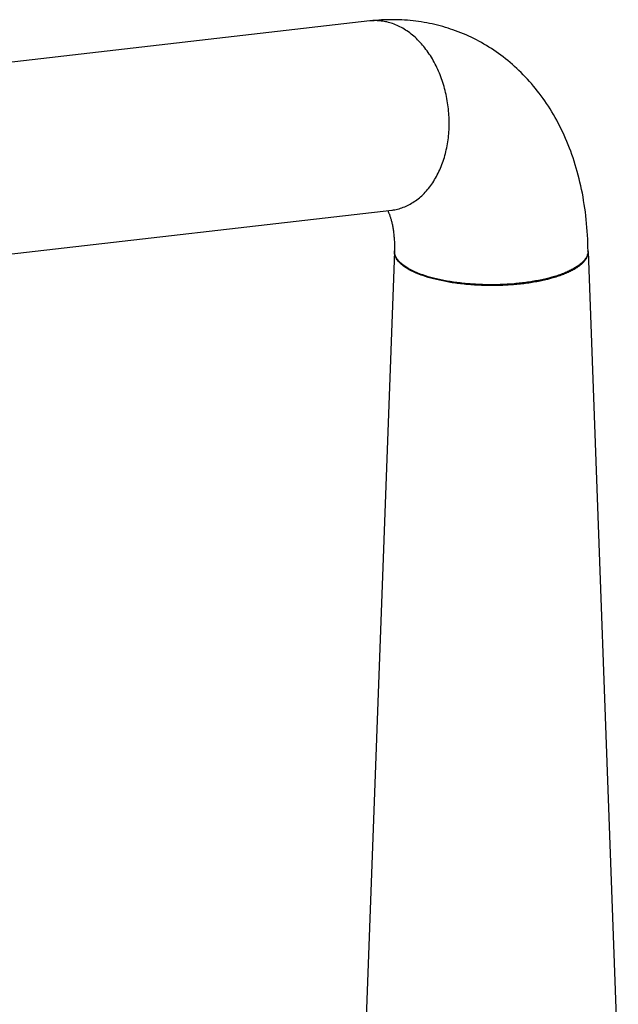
# Model space of a CAD drawing. Header units: millimetres. Extents: x 334 to 1070, y -10 to 753.
# Tile 4 of 23: x 430 to 526, y 148 to 306. Entities that reach past the tile are written whole.
import ezdxf

# ---------------------------------------------------------------- set-up
doc = ezdxf.new("R2010")
doc.units = ezdxf.units.MM
doc.header["$LTSCALE"] = 65.395
doc.layers.get('0').update_dxf_attribs({"linetype": 'CONTINUOUS'})

msp = doc.modelspace()

# ---------------------------------------------------------------- linework, layer by layer
at = {"color": 7, "linetype": 'CONTINUOUS'}
for p, q in [((485.75, 305.73), (390.77, 294.82)), ((394.31, 264.53), (489.23, 275.43)), ((489.67, 268.81), (484.82, 137.02)), ((489.67, 268.84), (489.67, 268.81)), ((520.67, 268.86), (520.66, 269.51)), ((520.67, 268.9), (520.67, 268.9)), ((520.67, 268.79), (525.52, 137.02))]:
    msp.add_line(p, q, dxfattribs=at)
at = {"color": 9, "linetype": 'CONTINUOUS'}
msp.add_line((520.67, 268.9), (520.67, 268.89), dxfattribs=at)
msp.add_line((520.67, 268.9), (520.67, 268.89), dxfattribs=at)
at = {"color": 7, "linetype": 'CONTINUOUS'}
for points in [[(499.04, 304.31), (498.67, 304.44), (498.25, 304.58), (497.84, 304.7), (497.42, 304.83), (497, 304.94), (496.57, 305.05), (496.14, 305.16), (495.71, 305.25), (495.28, 305.34), (494.85, 305.43), (494.41, 305.51), (493.97, 305.58), (493.53, 305.64), (493.09, 305.7), (492.65, 305.76), (492.2, 305.8), (491.75, 305.84), (491.3, 305.87), (490.85, 305.9), (490.39, 305.92), (489.93, 305.93), (489.47, 305.93), (489.01, 305.93), (488.55, 305.92), (488.08, 305.91), (487.62, 305.89), (487.15, 305.86), (486.68, 305.82), (486.2, 305.78), (485.75, 305.73)], [(520.66, 269.51), (520.64, 270.14), (520.62, 270.78), (520.58, 271.41), (520.55, 272.04), (520.5, 272.66), (520.45, 273.29), (520.39, 273.91), (520.32, 274.52), (520.24, 275.13), (520.16, 275.74), (520.07, 276.35), (519.97, 276.95), (519.87, 277.55), (519.76, 278.14), (519.64, 278.73), (519.52, 279.31), (519.38, 279.89), (519.24, 280.46), (519.1, 281.03), (518.95, 281.59), (518.79, 282.15), (518.62, 282.7), (518.45, 283.25), (518.27, 283.79), (518.09, 284.32), (517.9, 284.85), (517.7, 285.37), (517.5, 285.89), (517.29, 286.4), (517.07, 286.91), (516.85, 287.41), (516.62, 287.9), (516.39, 288.39), (516.15, 288.87), (515.9, 289.35), (515.65, 289.82), (515.39, 290.28), (515.13, 290.74), (514.86, 291.19), (514.59, 291.63), (514.32, 292.06), (514.03, 292.49), (513.75, 292.92), (513.46, 293.33), (513.16, 293.74), (512.86, 294.14), (512.55, 294.54), (512.24, 294.93), (511.93, 295.31), (511.61, 295.69), (511.29, 296.05), (510.96, 296.42), (510.63, 296.77), (510.29, 297.12), (509.95, 297.46), (509.61, 297.8), (509.26, 298.13), (508.91, 298.45), (508.55, 298.76), (508.19, 299.07), (507.83, 299.38), (507.46, 299.67), (507.09, 299.96), (506.72, 300.24), (506.34, 300.52), (505.96, 300.79), (505.58, 301.05), (505.19, 301.3), (504.8, 301.55), (504.4, 301.8), (504.01, 302.03), (503.61, 302.26), (503.2, 302.48), (502.8, 302.7), (502.39, 302.9), (501.97, 303.11), (501.56, 303.3), (501.14, 303.49), (500.72, 303.67), (500.3, 303.84), (499.87, 304.01), (499.44, 304.17), (499.04, 304.31)], [(488.59, 275.35), (488.61, 275.3), (488.64, 275.24), (488.68, 275.17), (488.71, 275.09), (488.74, 275.01), (488.78, 274.93), (488.81, 274.85), (488.85, 274.76), (488.88, 274.67), (488.92, 274.57), (488.95, 274.47), (488.99, 274.37), (489.02, 274.26), (489.06, 274.14), (489.09, 274.03), (489.13, 273.9), (489.16, 273.77), (489.2, 273.64), (489.23, 273.5), (489.26, 273.36), (489.29, 273.22), (489.33, 273.07), (489.36, 272.92), (489.39, 272.76), (489.41, 272.6), (489.44, 272.44), (489.47, 272.28), (489.49, 272.11), (489.51, 271.94), (489.53, 271.76), (489.55, 271.58), (489.57, 271.4), (489.59, 271.21), (489.61, 271.02), (489.62, 270.82), (489.63, 270.62), (489.65, 270.42), (489.65, 270.21), (489.66, 269.99), (489.67, 269.78), (489.67, 269.55), (489.67, 269.33), (489.67, 269.09), (489.67, 268.9)], [(489.23, 275.43), (489.26, 275.43), (489.28, 275.43), (489.3, 275.43), (489.32, 275.43), (489.33, 275.43), (489.33, 275.43)], [(489.67, 268.9), (489.67, 268.87), (489.67, 268.84)], [(520.67, 268.79), (520.67, 268.8), (520.67, 268.82), (520.67, 268.84), (520.67, 268.86)]]:
    msp.add_lwpolyline(points, dxfattribs=at)
at = {"color": 9, "linetype": 'CONTINUOUS'}
msp.add_arc((518.78, 268.88), 1.88, 357.199, 0.4621, dxfattribs=at)
for points, knots in [([(489.36, 305.31), (489.07, 305.41), (488.47, 305.58), (487.56, 305.74), (486.65, 305.8), (486.05, 305.76), (485.75, 305.73)], [0, 0, 0, 0, 0.255397, 0.506243, 0.753928, 1, 1, 1, 1]), ([(489.23, 275.43), (489.55, 275.46), (490.18, 275.58), (491.1, 275.86), (492, 276.26), (492.86, 276.77), (493.68, 277.38), (494.45, 278.1), (495.16, 278.91), (496.05, 280.13), (496.99, 281.87), (497.81, 284.19), (498.32, 286.69), (498.49, 289.31), (498.33, 291.97), (497.85, 294.59), (497.05, 297.09), (495.96, 299.39), (494.61, 301.42), (493.04, 303.13), (491.29, 304.46), (490.01, 305.08), (489.36, 305.31)], [0, 0, 0, 0, 0.025399, 0.050984, 0.076934, 0.103407, 0.130538, 0.158431, 0.187162, 0.216773, 0.278615, 0.343812, 0.411808, 0.481788, 0.55277, 0.623692, 0.693497, 0.761216, 0.826059, 0.887503, 0.945389, 1, 1, 1, 1]), ([(494.21, 264.93), (493.86, 265.05), (493.19, 265.3), (492.27, 265.73), (491.48, 266.19), (490.82, 266.68), (490.3, 267.18), (489.98, 267.63), (489.81, 268), (489.72, 268.27), (489.67, 268.54), (489.66, 268.72), (489.67, 268.81)], [0, 0, 0, 0, 0.175705, 0.336178, 0.48083, 0.609636, 0.723362, 0.823836, 0.870136, 0.914481, 0.957526, 1, 1, 1, 1]), ([(494.21, 265.04), (493.86, 265.16), (493.21, 265.41), (492.29, 265.84), (491.5, 266.3), (490.85, 266.78), (490.33, 267.28), (490, 267.73), (489.82, 268.09), (489.73, 268.36), (489.68, 268.63), (489.67, 268.81), (489.67, 268.9)], [0, 0, 0, 0, 0.174842, 0.334788, 0.479209, 0.608092, 0.722145, 0.823124, 0.869684, 0.914252, 0.957458, 1, 1, 1, 1]), ([(520.67, 268.79), (520.67, 268.65), (520.66, 268.38), (520.54, 267.98), (520.34, 267.58), (520.05, 267.19), (519.69, 266.81), (519.24, 266.44), (518.72, 266.09), (518.13, 265.75), (517.46, 265.42), (516.73, 265.12), (515.94, 264.83), (514.77, 264.47), (513.19, 264.08), (511.16, 263.72), (509, 263.48), (506.75, 263.34), (504.47, 263.32), (502.21, 263.42), (500.01, 263.63), (497.92, 263.95), (495.99, 264.37), (494.78, 264.73), (494.21, 264.93)], [0, 0, 0, 0, 0.014007, 0.028463, 0.043856, 0.060575, 0.078899, 0.099009, 0.121009, 0.144942, 0.170804, 0.198552, 0.228117, 0.259404, 0.326653, 0.399211, 0.475782, 0.554936, 0.635167, 0.714933, 0.792707, 0.867023, 0.936516, 1, 1, 1, 1]), ([(520.67, 268.79), (520.66, 268.65), (520.62, 268.38), (520.47, 267.99), (520.24, 267.6), (519.93, 267.21), (519.54, 266.84), (519.08, 266.48), (518.54, 266.14), (517.93, 265.8), (517.26, 265.49), (516.52, 265.19), (515.72, 264.91), (514.55, 264.56), (512.97, 264.19), (510.94, 263.84), (508.8, 263.6), (506.58, 263.47), (504.33, 263.46), (502.1, 263.55), (499.93, 263.76), (497.87, 264.08), (495.97, 264.49), (494.77, 264.84), (494.21, 265.04)], [0, 0, 0, 0, 0.014039, 0.028716, 0.044468, 0.061633, 0.080443, 0.101045, 0.123521, 0.147893, 0.174144, 0.202229, 0.232069, 0.263567, 0.331052, 0.4036, 0.479938, 0.558675, 0.638345, 0.717455, 0.794531, 0.868158, 0.937024, 1, 1, 1, 1])]:
    msp.add_open_spline(points, degree=3, knots=knots, dxfattribs=at)

doc.saveas('drawing.dxf')
